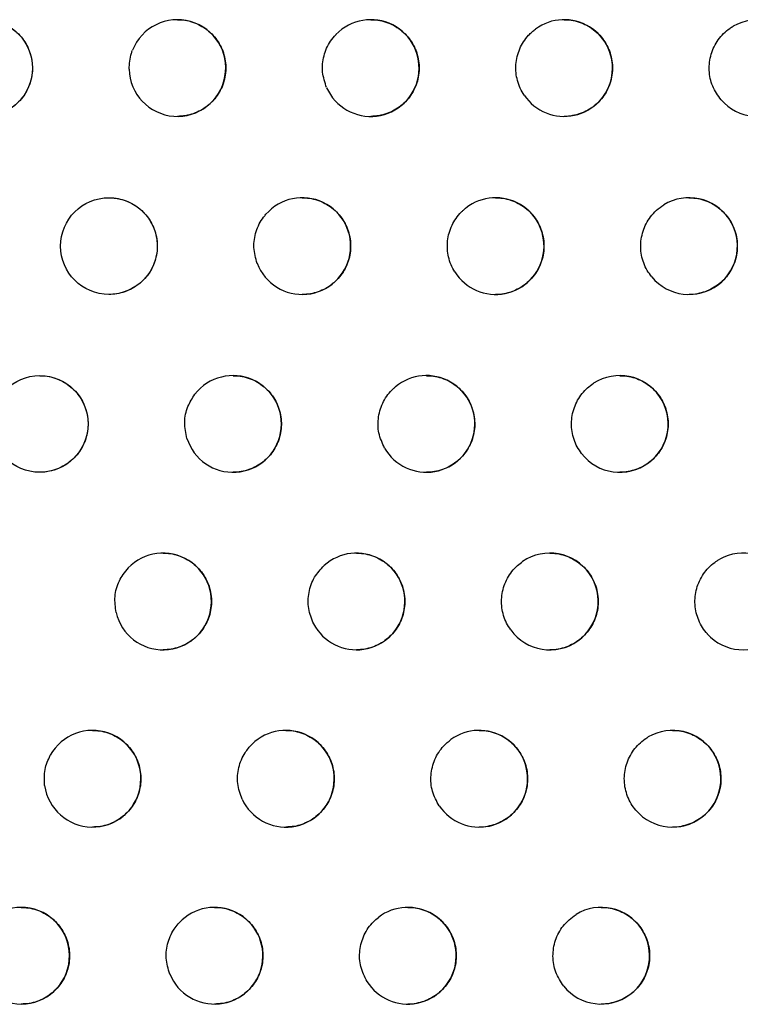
# Model space of a CAD drawing. Header units: millimetres. Extents: x -0.387 to 0.594, y -0.166 to 0.447.
# Tile 6 of 109: x -0.086 to -0.078, y 0.047 to 0.057. Entities that reach past the tile are written whole.
import ezdxf

# ---------------------------------------------------------------- set-up
doc = ezdxf.new("R2010")
doc.units = ezdxf.units.MM
doc.layers.add('FORMAT', color=7, linetype='Continuous')

msp = doc.modelspace()

# ---------------------------------------------------------------- linework, layer by layer
at = {"layer": 'FORMAT', "color": 7, "linetype": 'Continuous', "lineweight": 25}
for centre in [(-0.086121, 0.056371), (-0.084829, 0.05453), (-0.085545, 0.052691)]:
    msp.add_circle(centre, 0.0005, dxfattribs=at)
for centre, radius, start, end in [((-0.084121, 0.056371), 0.0005, 181.326676, 158.372404), ((-0.082121, 0.056371), 0.0005, 203.986732, 136.03193), ((-0.080121, 0.056371), 0.0005, 214.25108, 126.342009), ((-0.078121, 0.056371), 0.0005000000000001, 221.112174, 120.214297), ((-0.082829, 0.05453), 0.0005, 200.895646, 138.87401), ((-0.080829, 0.05453), 0.0005, 212.202162, 128.094493), ((-0.078829, 0.05453), 0.0005, 219.520095, 121.475944), ((-0.083545, 0.052691), 0.0005, 197.381936, 142.151445), ((-0.081545, 0.052691), 0.0005, 210.006429, 130.003057), ((-0.079545, 0.052691), 0.0005, 217.846521, 122.82613), ((-0.084269, 0.050855), 0.0005, 193.256275, 146.054661), ((-0.082269, 0.050855), 0.0005, 207.63734, 132.095129), ((-0.080269, 0.050855), 0.0005, 216.082096, 124.275028), ((-0.078269, 0.050855), 0.0005000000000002, 222.089171, 119.026278), ((-0.084999, 0.049022), 0.0005, 188.114514, 150.989338), ((-0.082999, 0.049022), 0.0005000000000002, 205.058917, 134.407977), ((-0.080999, 0.049022), 0.0005, 214.215373, 125.83527), ((-0.078999, 0.049022), 0.0005, 220.585075, 120.193432), ((-0.085737, 0.047192), 0.0005000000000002, 180.637389, 158.275788), ((-0.083737, 0.047192), 0.0005, 202.219974, 136.993457), ((-0.081737, 0.047192), 0.0005000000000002, 212.231835, 127.521841), ((-0.079737, 0.047192), 0.0005, 219.010344, 121.439029)]:
    msp.add_arc(centre, radius, start, end, dxfattribs=at)
for points, knots in [([(-0.086120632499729, 0.056869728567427), (-0.0861019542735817, 0.0568697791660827), (-0.0860554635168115, 0.0568699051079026), (-0.0859816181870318, 0.0568538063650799), (-0.0859026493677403, 0.0568241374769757), (-0.0858291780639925, 0.0567806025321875), (-0.0857646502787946, 0.0567259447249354), (-0.0857097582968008, 0.0566605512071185), (-0.0856671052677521, 0.05658759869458), (-0.0856370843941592, 0.0565078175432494), (-0.0856210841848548, 0.056425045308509), (-0.0856191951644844, 0.0563400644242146), (-0.0856314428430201, 0.0562568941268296), (-0.0856576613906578, 0.0561762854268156), (-0.0856965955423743, 0.056101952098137), (-0.085747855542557, 0.0560345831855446), (-0.085809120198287, 0.0559772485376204), (-0.085879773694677, 0.0559304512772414), (-0.0859566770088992, 0.0558966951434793), (-0.0860379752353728, 0.0558752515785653), (-0.0860931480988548, 0.0558728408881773), (-0.0861206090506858, 0.0558716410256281)], [0, 0, 0, 0, 0.0357046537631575, 0.088870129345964, 0.1435744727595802, 0.1967853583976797, 0.2515437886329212, 0.3046701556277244, 0.3593475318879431, 0.412288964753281, 0.466777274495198, 0.5195175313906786, 0.573794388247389, 0.6264156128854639, 0.6805620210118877, 0.7332055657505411, 0.7873674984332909, 0.8401627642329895, 0.8944775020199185, 0.9474787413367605, 1, 1, 1, 1]), ([(-0.0841206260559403, 0.0568697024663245), (-0.0841022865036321, 0.0568697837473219), (-0.0840560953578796, 0.0568699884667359), (-0.0839824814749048, 0.0568540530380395), (-0.0839033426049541, 0.0568244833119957), (-0.0838296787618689, 0.0567809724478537), (-0.0837649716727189, 0.0567262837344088), (-0.0837099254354, 0.0566608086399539), (-0.0836671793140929, 0.0565877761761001), (-0.0836371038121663, 0.0565079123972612), (-0.0836210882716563, 0.0564251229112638), (-0.0836191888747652, 0.0563401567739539), (-0.0836314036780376, 0.0562570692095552), (-0.0836575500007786, 0.056176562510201), (-0.0836963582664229, 0.0561023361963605), (-0.0837474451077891, 0.056035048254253), (-0.083808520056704, 0.0559777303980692), (-0.0838789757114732, 0.0559308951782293), (-0.0839557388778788, 0.0558970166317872), (-0.0840372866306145, 0.0558753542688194), (-0.0840927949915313, 0.0558728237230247), (-0.0841205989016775, 0.0558715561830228)], [0, 0, 0, 0, 0.0350864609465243, 0.0883709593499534, 0.1431966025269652, 0.1965441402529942, 0.2514455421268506, 0.3046642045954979, 0.3594415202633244, 0.4123873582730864, 0.4668854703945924, 0.5195394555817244, 0.5737306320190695, 0.6262142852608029, 0.6802187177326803, 0.7327352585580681, 0.7867629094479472, 0.8394974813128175, 0.8937446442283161, 0.9467771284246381, 1, 1, 1, 1]), ([(-0.0821206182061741, 0.0568696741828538), (-0.0821026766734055, 0.0568697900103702), (-0.0820568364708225, 0.0568700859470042), (-0.0819834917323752, 0.0568543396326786), (-0.0819041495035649, 0.0568248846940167), (-0.0818302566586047, 0.0567813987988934), (-0.0817653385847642, 0.0567266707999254), (-0.0817101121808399, 0.0566610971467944), (-0.0816672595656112, 0.056587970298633), (-0.0816371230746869, 0.0565080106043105), (-0.0816210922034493, 0.0564252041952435), (-0.081619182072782, 0.0563402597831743), (-0.0816313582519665, 0.0562572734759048), (-0.081657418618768, 0.0561768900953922), (-0.0816960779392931, 0.0561027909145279), (-0.0817469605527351, 0.0560355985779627), (-0.0818078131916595, 0.0559782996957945), (-0.08187803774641, 0.0559314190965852), (-0.0819546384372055, 0.0558973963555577), (-0.0820364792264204, 0.0558754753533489), (-0.0820923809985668, 0.0558728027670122), (-0.0821205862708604, 0.0558714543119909)], [0, 0, 0, 0, 0.034359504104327, 0.0877877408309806, 0.1427600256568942, 0.1962699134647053, 0.2513413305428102, 0.3046670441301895, 0.3595605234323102, 0.4125077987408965, 0.4670136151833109, 0.5195626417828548, 0.5736493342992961, 0.6259700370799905, 0.6798061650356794, 0.7321746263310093, 0.7860456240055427, 0.8387112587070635, 0.8928814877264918, 0.9459532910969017, 1, 1, 1, 1]), ([(-0.0801206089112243, 0.0568696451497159), (-0.0801031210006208, 0.056869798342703), (-0.0800576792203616, 0.0568701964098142), (-0.0799846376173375, 0.0568546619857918), (-0.0799050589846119, 0.0568253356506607), (-0.0798309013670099, 0.056781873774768), (-0.0797657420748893, 0.0567270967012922), (-0.0797103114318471, 0.0566614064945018), (-0.0796673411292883, 0.0565881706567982), (-0.0796371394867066, 0.0565081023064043), (-0.0796210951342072, 0.0564252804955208), (-0.0796191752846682, 0.0563403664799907), (-0.0796313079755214, 0.0562575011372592), (-0.0796572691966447, 0.0561772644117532), (-0.0796957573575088, 0.0561033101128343), (-0.0797464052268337, 0.0560362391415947), (-0.0798070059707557, 0.0559789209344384), (-0.0798769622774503, 0.0559321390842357), (-0.079953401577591, 0.055897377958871), (-0.0800353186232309, 0.0558773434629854), (-0.0800918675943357, 0.0558690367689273), (-0.0801203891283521, 0.0558714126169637), (-0.0801205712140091, 0.055871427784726)], [0, 0, 0, 0, 0.0335302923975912, 0.0871273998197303, 0.1422721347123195, 0.1959698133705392, 0.2512380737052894, 0.3046845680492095, 0.3597094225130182, 0.4126537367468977, 0.467163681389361, 0.5195880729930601, 0.5735504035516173, 0.6256828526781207, 0.6793243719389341, 0.7315246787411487, 0.78521767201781, 0.8378074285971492, 0.8918927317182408, 0.9450130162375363, 0.999648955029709, 1, 1, 1, 1]), ([(-0.0825774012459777, 0.0561681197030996), (-0.0825951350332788, 0.0562214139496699), (-0.0826306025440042, 0.0563280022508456), (-0.0826128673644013, 0.056498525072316), (-0.0825561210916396, 0.0566311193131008), (-0.0825000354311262, 0.056695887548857), (-0.0824804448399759, 0.056718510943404)], [0, 0, 0, 0, 0.282733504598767, 0.565465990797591, 0.8482182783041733, 1, 1, 1, 1]), ([(-0.0805338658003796, 0.0560899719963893), (-0.0805482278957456, 0.0561134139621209), (-0.0805773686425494, 0.056160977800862), (-0.0806051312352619, 0.0562401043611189), (-0.080620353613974, 0.056323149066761), (-0.0806212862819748, 0.0564069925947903), (-0.0806082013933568, 0.0564905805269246), (-0.0805816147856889, 0.0565700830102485), (-0.0805418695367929, 0.0566447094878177), (-0.0804976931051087, 0.0567017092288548), (-0.0804549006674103, 0.0567444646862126), (-0.0804295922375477, 0.0567642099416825), (-0.0804168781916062, 0.0567741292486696)], [0, 0, 0, 0, 0.1076886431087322, 0.2185006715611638, 0.326189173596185, 0.4369999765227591, 0.5447001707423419, 0.6555234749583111, 0.7632264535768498, 0.8740534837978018, 0.9367289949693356, 1, 1, 1, 1]), ([(-0.0784972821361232, 0.0560426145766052), (-0.07852971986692, 0.0560881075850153), (-0.0785945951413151, 0.056179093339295), (-0.0786281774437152, 0.0563473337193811), (-0.0786083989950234, 0.0565158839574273), (-0.0785335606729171, 0.056668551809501), (-0.0784433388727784, 0.0567594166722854), (-0.0783842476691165, 0.0567959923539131), (-0.0783721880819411, 0.0568034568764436)], [0, 0, 0, 0, 0.190226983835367, 0.3804528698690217, 0.5707033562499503, 0.7609671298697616, 0.9512171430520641, 1, 1, 1, 1]), ([(-0.084620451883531, 0.0563598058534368), (-0.0846169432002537, 0.0564160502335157), (-0.0846127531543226, 0.0564832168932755), (-0.0845892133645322, 0.0565455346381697), (-0.0845853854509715, 0.0565556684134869)], [0, 0, 0, 0, 0.8373853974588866, 0.9999999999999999, 0.9999999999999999, 0.9999999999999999, 0.9999999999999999]), ([(-0.0848293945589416, 0.0550281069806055), (-0.0848109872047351, 0.0550281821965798), (-0.0847647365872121, 0.0550283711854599), (-0.0846910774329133, 0.0550124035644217), (-0.0846119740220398, 0.0549828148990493), (-0.0845383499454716, 0.0549393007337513), (-0.0844736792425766, 0.0548846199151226), (-0.0844186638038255, 0.054819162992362), (-0.0843759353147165, 0.0547461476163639), (-0.0843458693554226, 0.0546663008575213), (-0.0843298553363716, 0.0545835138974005), (-0.0843279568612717, 0.0544985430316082), (-0.0843401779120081, 0.054415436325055), (-0.0843663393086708, 0.0543349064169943), (-0.0844051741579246, 0.0542606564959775), (-0.0844562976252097, 0.0541933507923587), (-0.0845174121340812, 0.0541360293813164), (-0.0845879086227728, 0.0540892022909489), (-0.0846646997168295, 0.0540553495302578), (-0.08474619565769, 0.0540337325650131), (-0.0848016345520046, 0.0540312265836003), (-0.0848293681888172, 0.0540299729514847)], [0, 0, 0, 0, 0.0352100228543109, 0.0884692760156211, 0.1432691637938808, 0.1965881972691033, 0.2514597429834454, 0.3046597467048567, 0.3594167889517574, 0.4123629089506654, 0.4668601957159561, 0.5195335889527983, 0.5737441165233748, 0.6262573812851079, 0.6802924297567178, 0.7328353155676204, 0.7868908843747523, 0.8396369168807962, 0.8938969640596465, 0.9469213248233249, 0.9999999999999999, 0.9999999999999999, 0.9999999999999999, 0.9999999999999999]), ([(-0.0828293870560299, 0.0550280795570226), (-0.0828113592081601, 0.0550281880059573), (-0.0827654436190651, 0.0550284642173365), (-0.0826920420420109, 0.0550126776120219), (-0.0826127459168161, 0.054983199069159), (-0.0825389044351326, 0.0549397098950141), (-0.0824740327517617, 0.0548849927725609), (-0.0824188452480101, 0.0548194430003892), (-0.082376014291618, 0.0547463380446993), (-0.0823458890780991, 0.0546663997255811), (-0.0823298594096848, 0.0545835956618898), (-0.0823279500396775, 0.0544986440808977), (-0.0823401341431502, 0.0544156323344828), (-0.0823662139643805, 0.0543352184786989), (-0.0824049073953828, 0.0542610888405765), (-0.0824558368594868, 0.0541938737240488), (-0.0825167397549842, 0.0541365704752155), (-0.0825870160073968, 0.0540897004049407), (-0.082663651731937, 0.0540557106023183), (-0.0827454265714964, 0.0540338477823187), (-0.0828012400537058, 0.0540312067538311), (-0.0828293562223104, 0.0540298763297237)], [0, 0, 0, 0, 0.0345168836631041, 0.0879119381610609, 0.14285032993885, 0.1963234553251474, 0.2513563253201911, 0.3046586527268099, 0.3595266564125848, 0.4124752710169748, 0.4669810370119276, 0.519555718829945, 0.5736680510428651, 0.6260268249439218, 0.6799023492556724, 0.7323041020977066, 0.7862104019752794, 0.8388900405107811, 0.8930760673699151, 0.9461368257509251, 1, 1, 1, 1]), ([(-0.0808293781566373, 0.0550280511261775), (-0.0808117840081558, 0.055028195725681), (-0.0807662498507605, 0.0550285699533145), (-0.0806931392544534, 0.0550129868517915), (-0.0806136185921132, 0.0549836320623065), (-0.0805395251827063, 0.0549401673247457), (-0.0804744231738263, 0.0548854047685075), (-0.0804190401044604, 0.0548197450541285), (-0.0803760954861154, 0.0547465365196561), (-0.0803459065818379, 0.0546664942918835), (-0.0803298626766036, 0.054583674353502), (-0.0803279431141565, 0.0544987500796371), (-0.0803400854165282, 0.0544158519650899), (-0.0803660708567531, 0.0543355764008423), (-0.0804046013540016, 0.0542615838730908), (-0.0804553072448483, 0.0541944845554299), (-0.0805159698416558, 0.0541371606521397), (-0.080585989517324, 0.0540903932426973), (-0.080662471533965, 0.0540556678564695), (-0.0807444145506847, 0.0540356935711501), (-0.0808008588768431, 0.0540274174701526), (-0.0808292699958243, 0.054029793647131), (-0.080829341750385, 0.0540297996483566)], [0, 0, 0, 0, 0.0337241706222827, 0.0872791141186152, 0.1423807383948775, 0.1960324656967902, 0.2512524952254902, 0.3046705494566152, 0.3596643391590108, 0.4126115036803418, 0.4671226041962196, 0.5195798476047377, 0.5735750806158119, 0.6257550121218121, 0.6794457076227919, 0.7316868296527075, 0.7854231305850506, 0.8380294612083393, 0.8921335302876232, 0.9452393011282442, 0.9998616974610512, 1, 1, 1, 1]), ([(-0.0788293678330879, 0.0550280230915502), (-0.078812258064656, 0.0550282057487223), (-0.0787671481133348, 0.0550286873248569), (-0.0786943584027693, 0.0550133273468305), (-0.0786145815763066, 0.0549841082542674), (-0.0785402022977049, 0.0549406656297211), (-0.0784748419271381, 0.0548858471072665), (-0.0784192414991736, 0.0548200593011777), (-0.0783761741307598, 0.0547467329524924), (-0.0783459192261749, 0.0546665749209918), (-0.0783298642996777, 0.0545837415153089), (-0.078327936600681, 0.0544988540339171), (-0.0783400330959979, 0.0544160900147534), (-0.0783659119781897, 0.0543359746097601), (-0.0784042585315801, 0.0542621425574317), (-0.0784547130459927, 0.0541951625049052), (-0.0785151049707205, 0.0541378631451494), (-0.0785848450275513, 0.0540910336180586), (-0.0786611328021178, 0.0540561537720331), (-0.0787429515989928, 0.0540359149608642), (-0.078799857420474, 0.0540275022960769), (-0.0788287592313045, 0.0540298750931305), (-0.0788293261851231, 0.0540299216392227)], [0, 0, 0, 0, 0.0328379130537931, 0.0865772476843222, 0.1418672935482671, 0.1957219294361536, 0.2511547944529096, 0.3047010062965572, 0.3598344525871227, 0.4127748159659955, 0.467286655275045, 0.5196067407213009, 0.5734648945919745, 0.6254416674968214, 0.6789222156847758, 0.7309841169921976, 0.7845306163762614, 0.8370579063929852, 0.8910733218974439, 0.9442337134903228, 0.9989060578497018, 0.9999999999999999, 0.9999999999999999, 0.9999999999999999, 0.9999999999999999]), ([(-0.0812524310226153, 0.0542633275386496), (-0.0812659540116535, 0.0542872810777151), (-0.0812933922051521, 0.0543358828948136), (-0.081318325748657, 0.0544159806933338), (-0.0813305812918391, 0.0544995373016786), (-0.081328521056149, 0.0545833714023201), (-0.0813124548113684, 0.0546664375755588), (-0.0812830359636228, 0.0547449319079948), (-0.0812406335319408, 0.0548180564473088), (-0.0811979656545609, 0.0548692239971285), (-0.0811623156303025, 0.0549033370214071), (-0.0811459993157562, 0.0549166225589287), (-0.0811378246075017, 0.0549232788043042)], [0, 0, 0, 0, 0.1125742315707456, 0.2284135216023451, 0.3409876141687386, 0.456825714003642, 0.5694110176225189, 0.6852611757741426, 0.7978478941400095, 0.9137003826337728, 0.9567626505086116, 1, 1, 1, 1]), ([(-0.0792150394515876, 0.0542116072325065), (-0.0792314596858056, 0.0542335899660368), (-0.0792647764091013, 0.0542781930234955), (-0.0792996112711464, 0.0543543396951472), (-0.0793223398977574, 0.0544355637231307), (-0.0793309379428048, 0.0545189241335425), (-0.0793255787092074, 0.0546033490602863), (-0.0793064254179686, 0.0546849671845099), (-0.0792737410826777, 0.0547630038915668), (-0.0792273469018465, 0.0548359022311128), (-0.0791669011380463, 0.0549034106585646), (-0.0791162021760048, 0.054938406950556), (-0.079090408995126, 0.0549562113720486)], [0, 0, 0, 0, 0.0965246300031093, 0.1958488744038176, 0.2923733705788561, 0.3916964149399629, 0.4882326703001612, 0.5875681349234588, 0.6841098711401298, 0.7834517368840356, 0.8898307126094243, 0.9999999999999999, 0.9999999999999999, 0.9999999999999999, 0.9999999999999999]), ([(-0.0832964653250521, 0.0543514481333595), (-0.0833112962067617, 0.0544056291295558), (-0.0833409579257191, 0.0545139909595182), (-0.0833142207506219, 0.0546835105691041), (-0.083257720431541, 0.0547964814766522), (-0.0832140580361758, 0.054848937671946), (-0.0832059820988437, 0.0548586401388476)], [0, 0, 0, 0, 0.3098854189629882, 0.6197699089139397, 0.9296714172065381, 1, 1, 1, 1]), ([(-0.085545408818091, 0.0531893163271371), (-0.0855269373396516, 0.0531893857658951), (-0.0854806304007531, 0.0531895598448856), (-0.0854069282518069, 0.0531735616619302), (-0.0853278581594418, 0.0531439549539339), (-0.0852542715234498, 0.0531004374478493), (-0.0851896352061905, 0.0530457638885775), (-0.0851346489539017, 0.0529803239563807), (-0.0850919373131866, 0.0529073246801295), (-0.0850618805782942, 0.0528274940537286), (-0.0850458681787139, 0.0527447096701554), (-0.0850439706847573, 0.0526597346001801), (-0.0850561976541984, 0.0525766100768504), (-0.0850823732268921, 0.0524960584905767), (-0.0851212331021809, 0.0524217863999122), (-0.0851723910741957, 0.0523544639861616), (-0.0852335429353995, 0.0522971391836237), (-0.0853040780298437, 0.0522503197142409), (-0.0853808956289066, 0.0522164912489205), (-0.0854623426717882, 0.0521949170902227), (-0.0855177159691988, 0.0521924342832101), (-0.0855453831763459, 0.0521911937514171)], [0, 0, 0, 0, 0.0353268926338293, 0.0885624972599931, 0.1433382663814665, 0.1966304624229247, 0.2514739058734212, 0.304656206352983, 0.3593940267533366, 0.4123402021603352, 0.4668364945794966, 0.5195279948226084, 0.5737565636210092, 0.6262976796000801, 0.6803615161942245, 0.7329293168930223, 0.7870112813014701, 0.8397682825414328, 0.8940406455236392, 0.9470575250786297, 1, 1, 1, 1]), ([(-0.083545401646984, 0.0531892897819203), (-0.0835272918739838, 0.0531893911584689), (-0.0834813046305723, 0.0531896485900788), (-0.0834078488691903, 0.0531738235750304), (-0.0833285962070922, 0.053144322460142), (-0.0832548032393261, 0.0531008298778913), (-0.0831899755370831, 0.0530461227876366), (-0.0831348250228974, 0.0529805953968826), (-0.0830920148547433, 0.0529075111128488), (-0.0830619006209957, 0.052827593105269), (-0.0830458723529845, 0.0527447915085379), (-0.0830439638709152, 0.052659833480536), (-0.0830561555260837, 0.0525767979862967), (-0.0830822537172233, 0.0524963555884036), (-0.0831209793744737, 0.0524221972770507), (-0.0831719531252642, 0.052354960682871), (-0.0832329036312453, 0.0522976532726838), (-0.0833032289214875, 0.0522507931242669), (-0.0833798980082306, 0.0522168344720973), (-0.0834616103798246, 0.0521950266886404), (-0.0835173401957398, 0.0521924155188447), (-0.0835453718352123, 0.0521911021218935)], [0, 0, 0, 0, 0.0346662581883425, 0.088030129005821, 0.1429366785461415, 0.1963750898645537, 0.2513715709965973, 0.3046516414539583, 0.3594954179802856, 0.4124450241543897, 0.4669504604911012, 0.5195491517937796, 0.5736854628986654, 0.6260801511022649, 0.6799928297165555, 0.7324261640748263, 0.7863659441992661, 0.8390590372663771, 0.8932602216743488, 0.9463107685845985, 0.9999999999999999, 0.9999999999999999, 0.9999999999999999, 0.9999999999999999]), ([(-0.08154539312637, 0.0531892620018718), (-0.0815276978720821, 0.0531893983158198), (-0.0814820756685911, 0.0531897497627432), (-0.0814088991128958, 0.0531741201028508), (-0.0813294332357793, 0.0531447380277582), (-0.0812554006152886, 0.0531012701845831), (-0.081190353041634, 0.0530465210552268), (-0.0811350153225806, 0.0529808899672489), (-0.08109209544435, 0.0529077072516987), (-0.0810619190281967, 0.0528276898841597), (-0.0810458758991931, 0.0527448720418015), (-0.0810439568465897, 0.0526599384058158), (-0.0810561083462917, 0.0525770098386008), (-0.0810821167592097, 0.05249669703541), (-0.0811206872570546, 0.0524226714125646), (-0.0811714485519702, 0.0523555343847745), (-0.0812321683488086, 0.0522982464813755), (-0.0813022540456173, 0.0522513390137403), (-0.0813787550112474, 0.0522172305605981), (-0.0814607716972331, 0.0521951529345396), (-0.0815169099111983, 0.0521923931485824), (-0.0815453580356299, 0.0521909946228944)], [0, 0, 0, 0, 0.0339086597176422, 0.0874238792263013, 0.142484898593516, 0.1960931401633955, 0.2512675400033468, 0.3046584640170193, 0.3596226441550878, 0.4125721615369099, 0.4670840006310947, 0.519572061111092, 0.573598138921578, 0.6258229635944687, 0.6795601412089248, 0.7318400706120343, 0.7856175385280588, 0.8382398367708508, 0.8923619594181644, 0.9454542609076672, 1, 1, 1, 1]), ([(-0.0795453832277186, 0.0531892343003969), (-0.0795281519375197, 0.0531894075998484), (-0.0794829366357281, 0.0531898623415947), (-0.079410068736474, 0.053174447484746), (-0.0793303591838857, 0.0531451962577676), (-0.0792560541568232, 0.0531017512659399), (-0.0791907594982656, 0.0530469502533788), (-0.0791352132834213, 0.0529811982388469), (-0.0790921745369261, 0.0529079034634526), (-0.0790619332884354, 0.0528277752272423), (-0.0790458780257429, 0.0527449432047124), (-0.0790439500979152, 0.0526600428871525), (-0.0790560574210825, 0.0525772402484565), (-0.0790819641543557, 0.0524970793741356), (-0.0791203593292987, 0.0524232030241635), (-0.079170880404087, 0.052356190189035), (-0.0792313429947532, 0.0522988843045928), (-0.0793011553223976, 0.0522520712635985), (-0.0793774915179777, 0.0522172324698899), (-0.0794593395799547, 0.0521970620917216), (-0.0795161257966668, 0.0521886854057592), (-0.0795449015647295, 0.052191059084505), (-0.0795453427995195, 0.052191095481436)], [0, 0, 0, 0, 0.033059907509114, 0.0867499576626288, 0.1419895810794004, 0.1957910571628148, 0.2511680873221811, 0.3046820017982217, 0.3597801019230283, 0.4127246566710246, 0.467238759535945, 0.5195974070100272, 0.5734942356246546, 0.6255257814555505, 0.6790630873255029, 0.7311715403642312, 0.7847674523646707, 0.837313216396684, 0.8913495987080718, 0.9444927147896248, 0.9991488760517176, 1, 1, 1, 1]), ([(-0.0819783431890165, 0.052440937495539), (-0.0820015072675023, 0.0524919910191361), (-0.0820478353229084, 0.0525940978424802), (-0.082048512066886, 0.0527659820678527), (-0.081996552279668, 0.052927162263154), (-0.0819223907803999, 0.053025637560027), (-0.0818736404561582, 0.0530680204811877), (-0.0818667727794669, 0.0530739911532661)], [0, 0, 0, 0, 0.2401444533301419, 0.4802878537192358, 0.7204532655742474, 0.9606189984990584, 0.9999999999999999, 0.9999999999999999, 0.9999999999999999, 0.9999999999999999]), ([(-0.079940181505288, 0.0523842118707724), (-0.0799559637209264, 0.0524066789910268), (-0.07998798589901, 0.0524522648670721), (-0.080020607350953, 0.0525294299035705), (-0.0800409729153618, 0.0526113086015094), (-0.0800471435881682, 0.0526949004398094), (-0.0800393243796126, 0.0527791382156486), (-0.0800177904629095, 0.0528601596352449), (-0.0799828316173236, 0.0529371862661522), (-0.079936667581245, 0.0530052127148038), (-0.0798811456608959, 0.0530649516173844), (-0.0798381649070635, 0.0530956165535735), (-0.0798163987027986, 0.0531111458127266)], [0, 0, 0, 0, 0.0996038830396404, 0.2020966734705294, 0.3017004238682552, 0.4041920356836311, 0.503807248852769, 0.6063110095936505, 0.7059308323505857, 0.8084401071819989, 0.9029907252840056, 1, 1, 1, 1]), ([(-0.0840225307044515, 0.0525416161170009), (-0.0840338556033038, 0.052596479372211), (-0.0840565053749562, 0.0527062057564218), (-0.0840233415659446, 0.0528687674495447), (-0.0839666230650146, 0.0529567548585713), (-0.0839401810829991, 0.0529977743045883)], [0, 0, 0, 0, 0.3480264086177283, 0.696052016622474, 1, 1, 1, 1]), ([(-0.0842686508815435, 0.051353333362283), (-0.0842504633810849, 0.0513534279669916), (-0.0842044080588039, 0.0513536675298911), (-0.0841309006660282, 0.0513378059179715), (-0.0840516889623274, 0.0513082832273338), (-0.0839779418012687, 0.0512647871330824), (-0.0839131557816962, 0.0512100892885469), (-0.0838580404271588, 0.0511445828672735), (-0.0838152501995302, 0.0510715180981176), (-0.0837851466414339, 0.0509916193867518), (-0.0837691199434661, 0.0509088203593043), (-0.0837672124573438, 0.0508238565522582), (-0.0837794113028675, 0.0507407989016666), (-0.0838055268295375, 0.0506603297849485), (-0.0838442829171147, 0.0505861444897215), (-0.0838952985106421, 0.0505188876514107), (-0.0839562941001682, 0.0504615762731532), (-0.0840266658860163, 0.0504147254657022), (-0.0841033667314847, 0.0503807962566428), (-0.0841850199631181, 0.0503590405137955), (-0.0842406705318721, 0.0503564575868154), (-0.0842686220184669, 0.0503551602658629)], [0, 0, 0, 0, 0.034807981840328, 0.0881425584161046, 0.1430192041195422, 0.1964248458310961, 0.2513869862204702, 0.3046458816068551, 0.3594666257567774, 0.412416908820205, 0.4669217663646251, 0.519542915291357, 0.5737016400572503, 0.6261301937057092, 0.6800778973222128, 0.7325411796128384, 0.7865126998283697, 0.8392187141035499, 0.8934344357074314, 0.9464755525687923, 1, 1, 1, 1]), ([(-0.0822686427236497, 0.0513533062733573), (-0.082250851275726, 0.0513534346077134), (-0.0822051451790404, 0.0513537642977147), (-0.0821319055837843, 0.051338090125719), (-0.0820524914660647, 0.0513086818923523), (-0.0819785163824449, 0.0512652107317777), (-0.0819135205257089, 0.0512104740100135), (-0.0818582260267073, 0.0511448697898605), (-0.0818153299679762, 0.0510717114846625), (-0.0817851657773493, 0.0509917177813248), (-0.0817691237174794, 0.0509089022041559), (-0.0817672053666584, 0.0508239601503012), (-0.081779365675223, 0.050741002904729), (-0.0818053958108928, 0.0506606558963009), (-0.0818440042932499, 0.050586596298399), (-0.0818948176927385, 0.0505194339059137), (-0.0819555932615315, 0.0504621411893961), (-0.0820257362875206, 0.0504152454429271), (-0.0821022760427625, 0.0503811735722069), (-0.0821842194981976, 0.0503591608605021), (-0.0822402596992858, 0.0503564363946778), (-0.082268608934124, 0.0503550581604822)], [0, 0, 0, 0, 0.0340841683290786, 0.0875619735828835, 0.1425847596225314, 0.1961518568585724, 0.2512830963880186, 0.3046481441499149, 0.3595841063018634, 0.4125355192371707, 0.4670477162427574, 0.5195646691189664, 0.573619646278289, 0.6258868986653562, 0.67966799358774, 0.7319848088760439, 0.7858013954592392, 0.8384390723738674, 0.8925785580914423, 0.9456583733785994, 1, 1, 1, 1]), ([(-0.0802686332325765, 0.0513532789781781), (-0.0802512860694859, 0.0513534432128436), (-0.080205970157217, 0.0513538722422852), (-0.0801330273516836, 0.0513384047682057), (-0.0800533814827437, 0.0513091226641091), (-0.0799791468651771, 0.0512656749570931), (-0.0799139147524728, 0.051210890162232), (-0.0798584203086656, 0.0511451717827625), (-0.0798154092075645, 0.0510719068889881), (-0.0797851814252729, 0.050991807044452), (-0.079769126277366, 0.0509089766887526), (-0.0797671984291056, 0.0508240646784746), (-0.079779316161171, 0.0507412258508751), (-0.0798052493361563, 0.0506610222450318), (-0.0798436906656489, 0.050587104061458), (-0.0798942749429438, 0.0505200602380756), (-0.0799548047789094, 0.0504627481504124), (-0.0800246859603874, 0.050415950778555), (-0.080101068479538, 0.0503811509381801), (-0.0801829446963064, 0.0503610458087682), (-0.0802396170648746, 0.0503527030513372), (-0.0802682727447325, 0.0503550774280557), (-0.0802685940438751, 0.0503551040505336)], [0, 0, 0, 0, 0.0332715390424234, 0.0869150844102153, 0.1421071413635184, 0.195858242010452, 0.2511823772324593, 0.3046654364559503, 0.3597297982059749, 0.4126779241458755, 0.4671937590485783, 0.519588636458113, 0.5735217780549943, 0.6256051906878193, 0.6791962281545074, 0.7313490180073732, 0.784991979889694, 0.8375555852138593, 0.8916121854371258, 0.9447392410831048, 0.9993803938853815, 1, 1, 1, 1]), ([(-0.0827115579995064, 0.050623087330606), (-0.082732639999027, 0.0506751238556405), (-0.0827748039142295, 0.0507791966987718), (-0.0827678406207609, 0.0509502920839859), (-0.0827126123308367, 0.0511080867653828), (-0.082639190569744, 0.0511876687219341), (-0.0826037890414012, 0.0512260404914)], [0, 0, 0, 0, 0.2543708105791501, 0.5087406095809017, 0.7631310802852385, 1, 1, 1, 1]), ([(-0.0806726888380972, 0.0505605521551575), (-0.0806877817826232, 0.0505835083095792), (-0.0807184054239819, 0.0506300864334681), (-0.0807486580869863, 0.0507082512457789), (-0.0807665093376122, 0.0507907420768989), (-0.0807701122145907, 0.0508744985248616), (-0.0807597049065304, 0.0509584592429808), (-0.0807356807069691, 0.0510387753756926), (-0.0806983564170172, 0.0511146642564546), (-0.0806527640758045, 0.0511775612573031), (-0.0806027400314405, 0.0512293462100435), (-0.0805678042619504, 0.0512551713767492), (-0.0805501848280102, 0.0512681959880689)], [0, 0, 0, 0, 0.1031005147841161, 0.2091913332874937, 0.3122917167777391, 0.4183813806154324, 0.5214928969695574, 0.6275944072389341, 0.7307095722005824, 0.8368156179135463, 0.9176999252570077, 1, 1, 1, 1]), ([(-0.0786396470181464, 0.0505198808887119), (-0.0786570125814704, 0.0505410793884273), (-0.0786922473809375, 0.0505840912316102), (-0.0787304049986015, 0.0506585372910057), (-0.0787567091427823, 0.0507386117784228), (-0.0787690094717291, 0.0508214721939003), (-0.0787674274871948, 0.0509060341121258), (-0.078751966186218, 0.0509884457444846), (-0.0787228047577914, 0.0510678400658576), (-0.0786812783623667, 0.0511405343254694), (-0.0786278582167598, 0.0512058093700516), (-0.0785778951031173, 0.0512492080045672), (-0.0785378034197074, 0.051276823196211), (-0.0785200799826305, 0.0512870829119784), (-0.0785112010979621, 0.0512922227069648)], [0, 0, 0, 0, 0.0917856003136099, 0.186233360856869, 0.2780188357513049, 0.3724654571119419, 0.464262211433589, 0.5587206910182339, 0.6505236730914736, 0.7449892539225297, 0.8367862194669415, 0.931246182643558, 0.9655564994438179, 1, 1, 1, 1]), ([(-0.0847552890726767, 0.0507403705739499), (-0.0847627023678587, 0.0507959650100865), (-0.084777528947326, 0.0509071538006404), (-0.0847385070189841, 0.0510432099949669), (-0.0846965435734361, 0.0511125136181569), (-0.0846833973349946, 0.0511342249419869)], [0, 0, 0, 0, 0.4071343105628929, 0.8142680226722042, 1, 1, 1, 1]), ([(-0.0849991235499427, 0.0495202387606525), (-0.0849808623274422, 0.0495203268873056), (-0.0849347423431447, 0.0495205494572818), (-0.0848611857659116, 0.0495046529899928), (-0.0847820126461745, 0.0494751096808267), (-0.0847083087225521, 0.0494316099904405), (-0.0846435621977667, 0.0493769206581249), (-0.0845884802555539, 0.0493114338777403), (-0.0845457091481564, 0.0492383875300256), (-0.0845156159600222, 0.0491585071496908), (-0.0844995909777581, 0.0490757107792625), (-0.0844976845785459, 0.0489907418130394), (-0.0845098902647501, 0.0489076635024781), (-0.0845360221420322, 0.0488271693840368), (-0.084574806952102, 0.048752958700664), (-0.0846258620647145, 0.0486856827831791), (-0.0846869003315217, 0.0486283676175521), (-0.0847573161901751, 0.0485815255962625), (-0.0848340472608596, 0.0485476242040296), (-0.0849156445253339, 0.0485259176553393), (-0.0849712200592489, 0.0485233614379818), (-0.0849990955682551, 0.0485220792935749)], [0, 0, 0, 0, 0.0349424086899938, 0.0882494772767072, 0.1430980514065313, 0.1964727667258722, 0.2514025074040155, 0.3046412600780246, 0.3594401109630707, 0.4123907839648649, 0.4668948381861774, 0.5195369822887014, 0.5737166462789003, 0.6261771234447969, 0.680157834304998, 0.7326495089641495, 0.7866511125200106, 0.8393695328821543, 0.893599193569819, 0.9466316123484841, 1, 1, 1, 1]), ([(-0.0829991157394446, 0.0495202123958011), (-0.0829812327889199, 0.049520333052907), (-0.0829354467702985, 0.0495206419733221), (-0.082862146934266, 0.0495049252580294), (-0.0827827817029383, 0.0494754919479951), (-0.0827088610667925, 0.0494320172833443), (-0.0826439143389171, 0.0493772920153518), (-0.08258866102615, 0.0493117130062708), (-0.0825457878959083, 0.0492385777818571), (-0.0825156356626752, 0.0491586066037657), (-0.0824995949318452, 0.0490757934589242), (-0.0824976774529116, 0.0489908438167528), (-0.0825098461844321, 0.0489078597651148), (-0.0825358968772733, 0.0488274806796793), (-0.0825745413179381, 0.0487533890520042), (-0.08262540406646, 0.0486862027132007), (-0.0826862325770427, 0.0486289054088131), (-0.0827564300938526, 0.0485820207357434), (-0.0828330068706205, 0.0485479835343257), (-0.0829148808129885, 0.0485260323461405), (-0.0829708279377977, 0.0485233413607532), (-0.0829990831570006, 0.0485219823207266)], [0, 0, 0, 0, 0.0342511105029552, 0.0876936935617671, 0.142680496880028, 0.1962086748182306, 0.2512991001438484, 0.3046394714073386, 0.3595485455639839, 0.4125014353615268, 0.4670136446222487, 0.5195576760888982, 0.5736397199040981, 0.6259470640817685, 0.6797696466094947, 0.7321215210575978, 0.7859752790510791, 0.8386277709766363, 0.8927839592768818, 0.9458522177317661, 1, 1, 1, 1]), ([(-0.0809991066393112, 0.0495201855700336), (-0.0809816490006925, 0.0495203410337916), (-0.0809362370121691, 0.0495207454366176), (-0.080863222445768, 0.0495052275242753), (-0.0807836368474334, 0.0494759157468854), (-0.0807094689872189, 0.0494324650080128), (-0.0806442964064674, 0.049377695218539), (-0.080588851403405, 0.0493120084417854), (-0.0805458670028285, 0.0492387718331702), (-0.0805156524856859, 0.0491586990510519), (-0.0804995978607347, 0.0490758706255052), (-0.0804976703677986, 0.048990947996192), (-0.0805097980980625, 0.0489080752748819), (-0.0805357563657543, 0.0488278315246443), (-0.0805742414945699, 0.0487538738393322), (-0.0806248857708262, 0.0486868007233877), (-0.0806854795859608, 0.0486294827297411), (-0.0807554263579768, 0.0485827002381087), (-0.0808318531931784, 0.0485479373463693), (-0.0809137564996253, 0.0485278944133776), (-0.0809703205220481, 0.048519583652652), (-0.080998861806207, 0.0485219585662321), (-0.0809990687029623, 0.0485219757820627)], [0, 0, 0, 0, 0.0334732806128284, 0.0870729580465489, 0.1422201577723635, 0.1959235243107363, 0.2511975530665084, 0.3046511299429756, 0.3596832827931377, 0.4126344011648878, 0.467151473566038, 0.5195803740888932, 0.5735475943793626, 0.6256801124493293, 0.6793220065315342, 0.7315170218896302, 0.7852047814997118, 0.8377856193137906, 0.8918617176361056, 0.9449738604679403, 0.9996011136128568, 0.9999999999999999, 0.9999999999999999, 0.9999999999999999, 0.9999999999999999]), ([(-0.0789990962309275, 0.0495201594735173), (-0.0789821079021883, 0.049520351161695), (-0.0789371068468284, 0.0495208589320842), (-0.0788644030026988, 0.0495055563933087), (-0.0787845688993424, 0.0494763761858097), (-0.0787101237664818, 0.0494329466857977), (-0.0786447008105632, 0.0493781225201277), (-0.0785890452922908, 0.0493123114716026), (-0.0785459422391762, 0.0492389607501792), (-0.078515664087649, 0.0491587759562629), (-0.0784995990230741, 0.0490759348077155), (-0.0784976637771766, 0.0489910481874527), (-0.0785097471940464, 0.0489083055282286), (-0.0785356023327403, 0.0488282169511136), (-0.0785739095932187, 0.0487544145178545), (-0.0786243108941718, 0.0486874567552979), (-0.0786846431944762, 0.0486301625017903), (-0.0787543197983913, 0.0485833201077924), (-0.0788305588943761, 0.0485484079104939), (-0.078912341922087, 0.0485281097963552), (-0.0789693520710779, 0.048519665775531), (-0.078998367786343, 0.0485220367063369), (-0.0789990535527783, 0.0485220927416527)], [0, 0, 0, 0, 0.0326141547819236, 0.0863929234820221, 0.141723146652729, 0.1956232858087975, 0.2511037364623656, 0.3046812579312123, 0.3598485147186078, 0.4127926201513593, 0.4673099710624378, 0.5196058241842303, 0.573440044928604, 0.6253760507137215, 0.6788146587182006, 0.7308365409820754, 0.7843409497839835, 0.836845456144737, 0.8908359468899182, 0.9440009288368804, 0.9986765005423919, 1, 1, 1, 1]), ([(-0.081412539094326, 0.0487407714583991), (-0.0814393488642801, 0.0487899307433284), (-0.081492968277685, 0.0488882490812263), (-0.0815062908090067, 0.049059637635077), (-0.0814660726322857, 0.0492239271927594), (-0.0813866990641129, 0.0493496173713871), (-0.0813177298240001, 0.0494060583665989), (-0.0812918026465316, 0.0494272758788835)], [0, 0, 0, 0, 0.2172656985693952, 0.4345303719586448, 0.6518171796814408, 0.8691097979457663, 1, 1, 1, 1]), ([(-0.0793787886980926, 0.0486966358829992), (-0.0793956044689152, 0.0487182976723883), (-0.0794297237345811, 0.0487622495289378), (-0.0794659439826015, 0.0488377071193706), (-0.0794901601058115, 0.0489184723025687), (-0.0795002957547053, 0.0490016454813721), (-0.0794965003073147, 0.0490861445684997), (-0.0794788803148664, 0.0491681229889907), (-0.0794476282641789, 0.0492467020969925), (-0.0794042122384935, 0.049318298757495), (-0.0793489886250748, 0.0493819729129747), (-0.0792962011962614, 0.0494260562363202), (-0.0792613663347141, 0.0494474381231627), (-0.079250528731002, 0.049454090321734)], [0, 0, 0, 0, 0.0942456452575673, 0.1912247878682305, 0.2854703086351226, 0.3824483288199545, 0.4767048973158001, 0.5736945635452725, 0.6679566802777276, 0.7649527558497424, 0.859208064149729, 0.9561976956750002, 1, 1, 1, 1]), ([(-0.0834520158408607, 0.048810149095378), (-0.0834707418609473, 0.0488630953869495), (-0.0835081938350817, 0.0489689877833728), (-0.0834936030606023, 0.0491397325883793), (-0.0834365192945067, 0.0492810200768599), (-0.0833741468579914, 0.0493508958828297), (-0.0833489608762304, 0.0493791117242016)], [0, 0, 0, 0, 0.2719314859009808, 0.5438620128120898, 0.8158115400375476, 0.9999999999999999, 0.9999999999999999, 0.9999999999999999, 0.9999999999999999]), ([(-0.0854940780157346, 0.0489513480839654), (-0.0854971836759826, 0.0490078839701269), (-0.0855031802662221, 0.0491170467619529), (-0.0854580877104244, 0.0492164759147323), (-0.085436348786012, 0.0492644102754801)], [0, 0, 0, 0, 0.5179043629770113, 1, 1, 1, 1]), ([(-0.0857368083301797, 0.0476900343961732), (-0.0857184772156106, 0.0476901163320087), (-0.0856722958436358, 0.0476903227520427), (-0.0855986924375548, 0.0476743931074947), (-0.0855195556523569, 0.0476448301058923), (-0.0854458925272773, 0.0476013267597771), (-0.0853811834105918, 0.0475466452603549), (-0.0853261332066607, 0.0474811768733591), (-0.0852833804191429, 0.0474081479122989), (-0.0852532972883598, 0.0473282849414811), (-0.0852372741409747, 0.0472454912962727), (-0.0852353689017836, 0.0471605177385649), (-0.0852475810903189, 0.0470774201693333), (-0.0852737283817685, 0.046996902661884), (-0.0853125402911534, 0.0469226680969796), (-0.0853636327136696, 0.0468553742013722), (-0.0854247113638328, 0.0467980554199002), (-0.085495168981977, 0.0467512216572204), (-0.0855719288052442, 0.0467173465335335), (-0.0856534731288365, 0.0466956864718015), (-0.0857089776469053, 0.0466931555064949), (-0.0857367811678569, 0.0466918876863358)], [0, 0, 0, 0, 0.0350698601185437, 0.0883511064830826, 0.1431733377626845, 0.1965188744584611, 0.2514180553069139, 0.3046376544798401, 0.3594157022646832, 0.4123665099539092, 0.4668695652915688, 0.5195313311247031, 0.5737305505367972, 0.6262211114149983, 0.6802329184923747, 0.7327515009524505, 0.7867816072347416, 0.8395119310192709, 0.8937549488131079, 0.9467793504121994, 1, 1, 1, 1]), ([(-0.0837368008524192, 0.0476900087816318), (-0.0837188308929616, 0.0476901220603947), (-0.0836729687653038, 0.0476904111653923), (-0.0835996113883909, 0.047674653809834), (-0.0835202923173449, 0.0476451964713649), (-0.0834464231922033, 0.0476017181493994), (-0.0833815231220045, 0.0475470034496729), (-0.0833263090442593, 0.0474814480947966), (-0.0832834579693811, 0.0474083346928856), (-0.0832533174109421, 0.0473283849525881), (-0.0832372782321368, 0.0472455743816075), (-0.0832353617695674, 0.0471606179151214), (-0.0832475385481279, 0.0470776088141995), (-0.08327360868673, 0.0469971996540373), (-0.0833122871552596, 0.0469230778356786), (-0.0833631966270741, 0.0468558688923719), (-0.0834240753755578, 0.0467985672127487), (-0.0834943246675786, 0.046751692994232), (-0.0835709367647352, 0.0467176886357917), (-0.0836527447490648, 0.0466957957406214), (-0.0837086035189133, 0.0466931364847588), (-0.0837367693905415, 0.0466917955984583)], [0, 0, 0, 0, 0.0344098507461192, 0.0878192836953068, 0.1427722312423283, 0.1962636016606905, 0.2513154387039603, 0.3046322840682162, 0.3595157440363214, 0.4124697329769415, 0.4669816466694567, 0.5195510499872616, 0.5736584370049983, 0.6260036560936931, 0.6798654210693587, 0.7322506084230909, 0.7861396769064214, 0.8388064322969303, 0.89297867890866, 0.9460362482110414, 1, 1, 1, 1]), ([(-0.0817367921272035, 0.0476899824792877), (-0.0817192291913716, 0.0476901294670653), (-0.0816737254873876, 0.0476905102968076), (-0.0816006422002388, 0.0476749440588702), (-0.0815211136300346, 0.0476456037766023), (-0.0814470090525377, 0.047602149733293), (-0.0813818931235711, 0.0475473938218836), (-0.0813264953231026, 0.0474817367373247), (-0.0812835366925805, 0.04740852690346), (-0.0812533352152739, 0.0473284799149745), (-0.0812372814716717, 0.0472456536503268), (-0.081235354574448, 0.0471607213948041), (-0.0812474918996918, 0.047077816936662), (-0.0812734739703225, 0.0469975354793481), (-0.0813120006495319, 0.046923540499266), (-0.081362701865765, 0.046856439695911), (-0.081423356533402, 0.0467991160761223), (-0.0814933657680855, 0.0467523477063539), (-0.0815698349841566, 0.0467176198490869), (-0.0816517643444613, 0.0466976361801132), (-0.0817082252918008, 0.0466893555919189), (-0.0817366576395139, 0.0466917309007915), (-0.0817367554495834, 0.0466917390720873)], [0, 0, 0, 0, 0.0336655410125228, 0.0872238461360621, 0.1423287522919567, 0.1959868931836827, 0.2512134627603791, 0.3046388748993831, 0.3596402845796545, 0.4125938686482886, 0.4671117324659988, 0.5195725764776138, 0.573571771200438, 0.6257507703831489, 0.6794407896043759, 0.7316760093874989, 0.7854064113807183, 0.8380038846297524, 0.892098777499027, 0.9451970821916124, 0.9998114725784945, 1, 1, 1, 1]), ([(-0.0797367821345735, 0.0476899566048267), (-0.0797196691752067, 0.0476901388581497), (-0.0796745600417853, 0.0476906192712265), (-0.079601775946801, 0.0476752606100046), (-0.0795220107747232, 0.0476460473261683), (-0.0794476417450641, 0.0476026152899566), (-0.0793822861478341, 0.0475478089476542), (-0.0793266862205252, 0.0474820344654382), (-0.0792836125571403, 0.0474087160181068), (-0.0792533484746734, 0.0473285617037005), (-0.0792372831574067, 0.0472457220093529), (-0.0792353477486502, 0.0471608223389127), (-0.0792474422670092, 0.0470780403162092), (-0.079273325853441, 0.0469979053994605), (-0.07931168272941, 0.0469240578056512), (-0.0793621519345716, 0.0468570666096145), (-0.0794225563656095, 0.0467997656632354), (-0.0794923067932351, 0.0467529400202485), (-0.0795685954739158, 0.0467180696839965), (-0.0796504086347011, 0.046697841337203), (-0.0797072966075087, 0.0466894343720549), (-0.0797361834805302, 0.0466918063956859), (-0.0797367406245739, 0.0466918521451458)], [0, 0, 0, 0, 0.0328419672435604, 0.086570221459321, 0.141848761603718, 0.19569445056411, 0.2511177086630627, 0.3046621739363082, 0.359793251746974, 0.4127416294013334, 0.4672612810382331, 0.5195964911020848, 0.5734701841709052, 0.6254620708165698, 0.678958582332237, 0.7310280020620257, 0.7845828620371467, 0.8371063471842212, 0.8911183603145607, 0.9442658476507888, 0.9989250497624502, 1, 1, 1, 1]), ([(-0.0821597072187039, 0.0469250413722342), (-0.08218481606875, 0.0469751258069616), (-0.0822350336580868, 0.0470752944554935), (-0.0822424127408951, 0.0472470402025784), (-0.0821965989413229, 0.0474099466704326), (-0.0821188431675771, 0.0475233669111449), (-0.0820587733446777, 0.0475736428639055), (-0.0820412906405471, 0.0475882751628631)], [0, 0, 0, 0, 0.2267188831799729, 0.4534367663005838, 0.6801759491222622, 0.906918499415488, 1, 1, 1, 1]), ([(-0.0801252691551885, 0.0468769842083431), (-0.0801560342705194, 0.0469236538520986), (-0.0802175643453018, 0.0470169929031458), (-0.080245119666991, 0.0471866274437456), (-0.0802186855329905, 0.0473534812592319), (-0.0801379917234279, 0.0475105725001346), (-0.0800455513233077, 0.0475814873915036), (-0.0799975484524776, 0.0476183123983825)], [0, 0, 0, 0, 0.1968245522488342, 0.3936481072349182, 0.5904937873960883, 0.7873497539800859, 1, 1, 1, 1]), ([(-0.0841996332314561, 0.0470026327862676), (-0.0842157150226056, 0.0470564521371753), (-0.0842478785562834, 0.0471640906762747), (-0.0842249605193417, 0.0473340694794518), (-0.0841673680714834, 0.0474572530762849), (-0.0841167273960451, 0.0475161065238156), (-0.0841024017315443, 0.0475327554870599)], [0, 0, 0, 0, 0.294589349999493, 0.5891778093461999, 0.8837831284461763, 1, 1, 1, 1])]:
    msp.add_open_spline(points, degree=3, knots=knots, dxfattribs=at)

doc.saveas('drawing.dxf')
